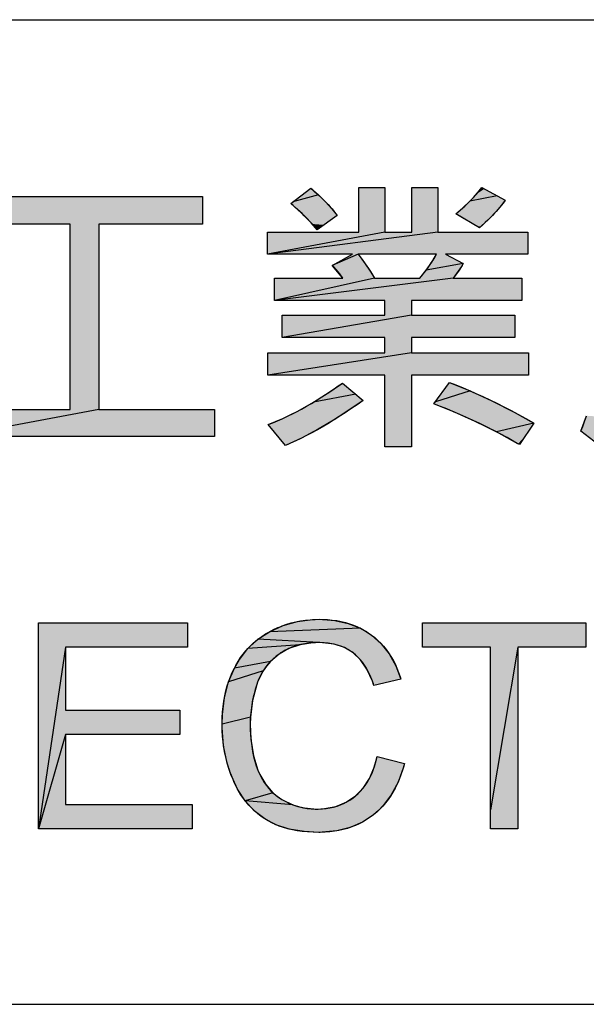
# Model space of a CAD drawing. Extents: x 0 to 841, y 0 to 594.
# Tile 40 of 91: x 665 to 675, y 63 to 80. Entities that reach past the tile are written whole.
import ezdxf

# ---------------------------------------------------------------- set-up
doc = ezdxf.new("R2010")
doc.units = 0
doc.header["$LTSCALE"] = 46.255
doc.header["$MEASUREMENT"] = 0
doc.layers.get('0').update_dxf_attribs({"linetype": 'CONTINUOUS'})

msp = doc.modelspace()

# ---------------------------------------------------------------- linework, layer by layer
at = {"color": 7, "linetype": 'Continuous'}
for p, q in [((601, 80), (826, 80)), ((669.878, 77.092), (670.01, 76.975)), ((672.736, 76.988), (672.832, 77.101)), ((672.832, 77.101), (673.233, 76.885)), ((670.01, 76.975), (669.569, 76.853)), ((670.01, 76.975), (670.131, 76.856)), ((670.131, 76.856), (670.24, 76.737)), ((672.502, 76.751), (672.62, 76.864)), ((672.62, 76.864), (672.736, 76.988)), ((673.092, 76.961), (672.62, 76.864)), ((673.233, 76.885), (673.163, 76.792)), ((669.657, 76.719), (669.533, 76.825)), ((669.779, 76.602), (669.657, 76.719)), ((670.24, 76.737), (670.336, 76.619)), ((672.382, 76.649), (672.502, 76.751)), ((673.074, 76.687), (672.961, 76.568)), ((673.163, 76.792), (673.074, 76.687)), ((669.901, 76.473), (669.779, 76.602)), ((672.526, 76.564), (672.382, 76.649)), ((672.961, 76.568), (672.82, 76.435)), ((671.157, 76.334), (669.131, 75.949)), ((672.07, 76.334), (669.131, 75.949)), ((669.991, 76.369), (669.901, 76.473)), ((672.82, 76.435), (672.79, 76.407)), ((670.694, 75.949), (670.25, 75.758)), ((670.694, 75.949), (670.805, 75.804)), ((671.968, 75.816), (672.047, 75.949)), ((672.204, 75.949), (672.508, 75.788)), ((670.429, 75.536), (670.256, 75.752)), ((670.805, 75.804), (670.917, 75.638)), ((671.76, 75.536), (671.869, 75.674)), ((671.869, 75.674), (671.968, 75.816)), ((672.508, 75.788), (671.869, 75.674)), ((672.48, 75.741), (672.337, 75.536)), ((672.508, 75.788), (672.48, 75.741)), ((670.98, 75.536), (669.254, 75.149)), ((672.337, 75.536), (669.254, 75.149)), ((670.917, 75.638), (670.98, 75.536)), ((671.614, 74.897), (669.384, 74.51)), ((671.614, 74.248), (669.14, 73.86)), ((670.213, 73.58), (670.424, 73.727)), ((670.424, 73.727), (670.781, 73.427)), ((672.269, 73.737), (672.627, 73.591)), ((669.927, 73.398), (670.213, 73.58)), ((670.655, 73.533), (669.927, 73.398)), ((672.627, 73.591), (672.03, 73.403)), ((672.627, 73.591), (672.999, 73.42)), ((669.655, 73.243), (669.927, 73.398)), ((670.629, 73.319), (670.309, 73.109)), ((670.781, 73.427), (670.629, 73.319)), ((672.356, 73.225), (672.002, 73.365)), ((672.999, 73.42), (673.388, 73.223)), ((666.223, 73.268), (663.719, 72.803)), ((669.146, 73.01), (669.395, 73.115)), ((669.395, 73.115), (669.655, 73.243)), ((670.309, 73.109), (670.006, 72.928)), ((672.715, 73.065), (672.356, 73.225)), ((673.388, 73.223), (673.728, 73.035)), ((674.538, 72.896), (674.637, 73.162)), ((673.081, 72.883), (672.715, 73.065)), ((673.728, 73.035), (673.081, 72.883)), ((669.719, 72.776), (669.445, 72.65)), ((670.006, 72.928), (669.719, 72.776)), ((673.453, 72.678), (673.081, 72.883)), ((674.91, 72.607), (674.538, 72.896)), ((673.477, 72.664), (673.453, 72.678)), ((669.165, 69.433), (669.4, 69.539)), ((669.4, 69.539), (669.647, 69.609)), ((669.647, 69.609), (669.91, 69.644)), ((669.91, 69.644), (670.028, 69.647)), ((670.028, 69.647), (670.028, 69.647)), ((670.028, 69.647), (670.292, 69.629)), ((670.292, 69.629), (670.526, 69.577)), ((670.526, 69.577), (670.736, 69.493)), ((671.807, 69.587), (674.626, 69.587)), ((671.807, 69.167), (671.807, 69.587)), ((674.626, 69.587), (674.626, 69.167)), ((668.967, 69.303), (669.165, 69.433)), ((670.736, 69.493), (669.165, 69.433)), ((670.736, 69.493), (670.833, 69.438)), ((670.833, 69.438), (670.925, 69.375)), ((670.925, 69.375), (671.093, 69.226)), ((668.795, 69.144), (668.878, 69.227)), ((669.693, 69.209), (668.795, 69.144)), ((668.878, 69.227), (668.967, 69.303)), ((670.018, 69.245), (668.967, 69.303)), ((669.693, 69.209), (669.501, 69.145)), ((669.913, 69.241), (669.693, 69.209)), ((670.018, 69.245), (669.913, 69.241)), ((670.08, 69.243), (670.018, 69.245)), ((670.283, 69.216), (670.08, 69.243)), ((670.458, 69.158), (670.283, 69.216)), ((671.093, 69.226), (671.233, 69.05)), ((665.65, 69.167), (665.18, 66.029)), ((668.649, 68.956), (668.795, 69.144)), ((669.333, 69.048), (669.181, 68.916)), ((669.501, 69.145), (669.333, 69.048)), ((670.61, 69.067), (670.458, 69.158)), ((670.736, 68.948), (670.61, 69.067)), ((671.233, 69.05), (671.347, 68.844)), ((672.979, 69.167), (671.807, 69.167)), ((672.979, 66.029), (672.979, 69.167)), ((673.449, 69.167), (672.979, 66.356)), ((674.626, 69.167), (673.449, 69.167)), ((673.449, 69.167), (673.449, 66.029)), ((668.561, 68.804), (668.649, 68.956)), ((669.181, 68.916), (668.561, 68.804)), ((669.181, 68.916), (669.116, 68.841)), ((670.846, 68.789), (670.736, 68.948)), ((668.46, 68.565), (668.561, 68.804)), ((669.059, 68.76), (668.46, 68.565)), ((669.059, 68.76), (668.968, 68.58)), ((669.116, 68.841), (669.059, 68.76)), ((670.942, 68.582), (670.846, 68.789)), ((671.347, 68.844), (671.432, 68.611)), ((668.391, 68.3), (668.46, 68.565)), ((668.946, 68.52), (668.873, 68.243)), ((668.968, 68.58), (668.946, 68.52)), ((670.969, 68.502), (670.942, 68.582)), ((671.432, 68.611), (670.969, 68.502)), ((668.354, 68.006), (668.391, 68.3)), ((668.873, 68.243), (668.838, 67.96)), ((668.349, 67.835), (668.354, 68.006)), ((668.838, 67.96), (668.349, 67.835)), ((668.349, 67.776), (668.349, 67.835)), ((668.838, 67.96), (668.834, 67.837)), ((668.834, 67.837), (668.846, 67.575)), ((665.65, 67.66), (665.18, 66.029)), ((668.375, 67.463), (668.349, 67.776)), ((668.846, 67.575), (668.891, 67.292)), ((668.438, 67.166), (668.375, 67.463)), ((668.483, 67.022), (668.438, 67.166)), ((668.891, 67.292), (668.966, 67.045)), ((670.976, 67.105), (671.022, 67.277)), ((671.022, 67.277), (671.494, 67.157)), ((671.494, 67.157), (671.477, 67.095)), ((668.537, 66.881), (668.483, 67.022)), ((668.966, 67.045), (668.998, 66.969)), ((670.891, 66.9), (670.976, 67.105)), ((671.477, 67.095), (671.384, 66.837)), ((668.616, 66.717), (668.537, 66.881)), ((668.998, 66.969), (669.101, 66.794)), ((670.782, 66.734), (670.891, 66.9)), ((671.384, 66.837), (671.267, 66.616)), ((668.748, 66.514), (668.616, 66.717)), ((669.226, 66.652), (668.748, 66.514)), ((669.101, 66.794), (669.226, 66.652)), ((669.226, 66.652), (669.299, 66.592)), ((670.651, 66.599), (670.782, 66.734)), ((669.569, 66.445), (668.748, 66.514)), ((668.904, 66.343), (668.748, 66.514)), ((669.299, 66.592), (669.377, 66.539)), ((669.377, 66.539), (669.569, 66.445)), ((670.313, 66.418), (670.491, 66.491)), ((670.491, 66.491), (670.651, 66.599)), ((671.267, 66.616), (671.127, 66.43)), ((668.992, 66.269), (668.904, 66.343)), ((669.569, 66.445), (669.669, 66.413)), ((669.669, 66.413), (669.772, 66.39)), ((669.772, 66.39), (669.982, 66.371)), ((669.982, 66.371), (670.115, 66.378)), ((670.115, 66.378), (670.313, 66.418)), ((671.047, 66.347), (670.961, 66.273)), ((671.127, 66.43), (671.047, 66.347)), ((669.085, 66.202), (668.992, 66.269)), ((669.278, 66.101), (669.085, 66.202)), ((670.77, 66.146), (670.56, 66.054)), ((670.961, 66.273), (670.77, 66.146)), ((669.503, 66.026), (669.278, 66.101)), ((669.765, 65.981), (669.503, 66.026)), ((670.02, 65.969), (669.765, 65.981)), ((670.074, 65.97), (670.02, 65.969)), ((670.33, 65.995), (670.074, 65.97)), ((670.56, 66.054), (670.33, 65.995)), ((673.449, 66.029), (672.979, 66.029)), ((601, 63), (709, 63)), ((601, 63), (826, 63))]:
    msp.add_line(p, q, dxfattribs=at)
for points in [[(673.636, 73.86), (671.614, 73.86), (671.614, 72.624), (671.157, 72.624), (671.157, 73.86), (669.14, 73.86), (669.14, 74.248), (671.157, 74.248), (671.157, 74.51), (669.384, 74.51), (669.384, 74.897), (671.157, 74.897), (671.157, 75.149), (669.254, 75.149), (669.254, 75.536), (670.429, 75.536), (670.377, 75.61), (670.322, 75.679), (670.264, 75.744), (670.25, 75.758), (670.596, 75.949), (669.131, 75.949), (669.131, 76.334), (670.708, 76.334), (670.708, 77.101), (671.157, 77.101), (671.157, 76.334), (671.62, 76.334), (671.62, 77.101), (672.07, 77.101), (672.07, 76.334), (673.625, 76.334), (673.625, 75.949), (672.204, 75.949)], [(669.533, 76.825), (669.878, 77.092), (669.902, 77.072), (669.945, 77.034), (669.987, 76.996), (670.028, 76.958), (670.067, 76.92), (670.105, 76.883), (670.142, 76.845), (670.177, 76.807), (670.212, 76.769), (670.245, 76.732), (670.276, 76.694), (670.307, 76.656), (670.336, 76.619)], [(672.79, 76.407), (672.382, 76.649), (672.42, 76.68), (672.458, 76.712), (672.496, 76.746), (672.534, 76.78), (672.571, 76.816), (672.609, 76.853), (672.646, 76.891), (672.683, 76.93), (672.72, 76.97), (672.756, 77.011), (672.793, 77.054), (672.829, 77.097), (672.832, 77.101)], [(668.219, 72.803), (663.719, 72.803), (663.719, 73.268), (665.729, 73.268), (665.729, 76.467), (663.94, 76.467), (663.94, 76.948), (668.012, 76.948), (668.012, 76.467), (666.223, 76.467), (666.223, 73.268), (668.219, 73.268), (668.219, 72.803)], [(673.233, 76.885), (673.212, 76.856), (673.19, 76.826), (673.166, 76.795), (673.14, 76.762), (673.111, 76.729), (673.08, 76.694), (673.047, 76.657), (673.011, 76.62), (672.973, 76.58), (672.931, 76.539), (672.887, 76.497), (672.84, 76.453), (672.79, 76.407)], [(670.336, 76.619), (669.991, 76.369), (669.96, 76.406), (669.922, 76.45), (669.883, 76.493), (669.845, 76.535), (669.806, 76.575), (669.767, 76.614), (669.728, 76.652), (669.689, 76.689), (669.65, 76.725), (669.611, 76.759), (669.572, 76.793), (669.533, 76.825)], [(672.047, 75.949), (670.694, 75.949), (670.729, 75.904), (670.765, 75.858), (670.8, 75.81), (670.836, 75.76), (670.872, 75.707), (670.908, 75.652), (670.945, 75.595), (670.98, 75.536)], [(670.98, 75.536), (671.76, 75.536), (671.778, 75.558), (671.796, 75.579), (671.831, 75.623), (671.864, 75.666), (671.897, 75.711), (671.928, 75.756), (671.958, 75.801), (671.988, 75.847), (672.016, 75.894), (672.043, 75.941), (672.047, 75.949)], [(672.508, 75.788), (672.489, 75.757), (672.427, 75.659), (672.377, 75.587), (672.337, 75.536), (673.522, 75.536), (673.522, 75.149), (671.614, 75.149), (671.614, 74.897), (673.399, 74.897), (673.399, 74.51), (671.614, 74.51), (671.614, 74.248), (673.636, 74.248), (673.636, 73.86)], [(669.445, 72.65), (669.146, 73.01), (669.224, 73.041), (669.303, 73.074), (669.384, 73.11), (669.465, 73.148), (669.548, 73.188), (669.632, 73.231), (669.717, 73.277), (669.804, 73.325), (669.892, 73.376), (669.981, 73.43), (670.071, 73.487), (670.163, 73.547), (670.257, 73.61), (670.352, 73.676), (670.424, 73.727)], [(672.002, 73.365), (672.269, 73.737), (672.381, 73.693), (672.495, 73.647), (672.61, 73.598), (672.727, 73.547), (672.845, 73.493), (672.965, 73.437), (673.087, 73.378), (673.21, 73.316), (673.335, 73.251), (673.461, 73.184), (673.59, 73.113), (673.72, 73.04), (673.728, 73.035)], [(670.781, 73.427), (670.676, 73.353), (670.572, 73.281), (670.469, 73.212), (670.368, 73.146), (670.269, 73.083), (670.171, 73.024), (670.075, 72.967), (669.981, 72.914), (669.888, 72.863), (669.796, 72.815), (669.706, 72.77), (669.618, 72.727), (669.531, 72.687), (669.445, 72.65)], [(673.728, 73.035), (673.477, 72.664), (673.383, 72.718), (673.264, 72.785), (673.146, 72.848), (673.029, 72.91), (672.912, 72.969), (672.796, 73.026), (672.681, 73.081), (672.567, 73.134), (672.452, 73.184), (672.339, 73.232), (672.226, 73.279), (672.114, 73.323), (672.002, 73.365)], [(674.91, 72.607), (674.538, 72.896), (674.571, 72.976), (674.603, 73.061), (674.634, 73.152)], [(665.18, 66.029), (665.18, 69.587), (667.752, 69.587), (667.752, 69.167), (665.65, 69.167), (665.65, 68.078), (667.618, 68.078), (667.618, 67.66), (665.65, 67.66), (665.65, 66.449), (667.834, 66.449), (667.834, 66.029), (665.18, 66.029)], [(668.349, 67.83), (668.349, 67.843), (668.351, 67.947), (668.357, 68.047), (668.366, 68.143), (668.379, 68.236), (668.396, 68.326), (668.415, 68.412), (668.438, 68.496), (668.464, 68.577), (668.493, 68.655), (668.525, 68.731), (668.561, 68.804), (668.587, 68.852), (668.627, 68.921), (668.669, 68.986), (668.714, 69.047), (668.761, 69.105), (668.811, 69.161), (668.864, 69.213), (668.891, 69.238), (668.919, 69.263), (668.976, 69.309), (669.036, 69.353), (669.099, 69.394), (669.165, 69.433), (669.238, 69.47), (669.312, 69.504), (669.35, 69.52), (669.387, 69.535), (669.464, 69.561), (669.542, 69.585), (669.621, 69.604), (669.703, 69.62), (669.785, 69.632), (669.87, 69.641), (669.957, 69.646), (670.028, 69.647), (670.079, 69.646), (670.165, 69.642), (670.248, 69.635), (670.327, 69.624), (670.404, 69.609), (670.477, 69.591), (670.548, 69.57), (670.617, 69.546), (670.683, 69.518), (670.747, 69.487), (670.808, 69.453), (670.838, 69.435), (670.868, 69.416), (670.925, 69.375), (670.982, 69.331), (671.035, 69.284), (671.085, 69.234), (671.133, 69.182), (671.178, 69.127), (671.221, 69.069), (671.26, 69.007), (671.297, 68.943), (671.332, 68.876), (671.364, 68.805), (671.393, 68.73), (671.42, 68.652), (671.432, 68.611), (670.969, 68.502), (670.96, 68.532), (670.932, 68.608), (670.902, 68.679), (670.871, 68.744), (670.838, 68.804), (670.804, 68.858), (670.768, 68.908), (670.731, 68.954), (670.692, 68.996), (670.652, 69.033), (670.61, 69.067), (670.587, 69.084), (670.564, 69.099), (670.517, 69.128), (670.467, 69.154), (670.414, 69.176), (670.359, 69.196), (670.301, 69.212), (670.24, 69.225), (670.176, 69.235), (670.108, 69.242), (670.037, 69.244), (670.018, 69.245), (669.958, 69.243), (669.882, 69.239), (669.809, 69.231), (669.74, 69.219), (669.674, 69.204), (669.61, 69.186), (669.55, 69.165), (669.492, 69.14), (669.437, 69.113), (669.384, 69.082), (669.358, 69.066), (669.333, 69.048), (669.281, 69.009), (669.232, 68.967), (669.187, 68.923), (669.145, 68.877), (669.106, 68.828), (669.07, 68.777), (669.037, 68.723), (669.006, 68.667), (668.979, 68.608), (668.955, 68.546), (668.946, 68.52), (668.919, 68.433), (668.895, 68.346), (668.885, 68.302), (668.876, 68.258), (668.86, 68.169), (668.848, 68.079), (668.839, 67.989), (668.835, 67.898), (668.834, 67.837), (668.835, 67.752), (668.84, 67.649), (668.849, 67.55), (668.86, 67.456), (668.875, 67.366), (668.893, 67.281), (668.915, 67.199), (668.939, 67.12), (668.966, 67.045), (668.983, 67.004), (669.011, 66.942), (669.043, 66.884), (669.076, 66.83)], [(671.494, 67.157), (671.487, 67.134), (671.462, 67.045), (671.433, 66.96), (671.403, 66.88), (671.369, 66.803), (671.333, 66.731), (671.295, 66.662), (671.255, 66.596), (671.212, 66.535), (671.166, 66.476), (671.119, 66.421), (671.069, 66.368), (671.016, 66.319), (670.961, 66.273), (670.903, 66.229), (670.842, 66.189), (670.78, 66.152), (670.716, 66.118), (670.65, 66.088), (670.582, 66.062), (670.512, 66.038), (670.44, 66.018), (670.365, 66.001), (670.287, 65.988), (670.207, 65.978), (670.124, 65.972), (670.038, 65.969), (670.02, 65.969), (670.019, 65.969), (669.918, 65.971), (669.822, 65.976), (669.73, 65.985), (669.643, 65.998), (669.561, 66.013), (669.482, 66.032), (669.407, 66.053), (669.336, 66.077), (669.269, 66.105), (669.204, 66.134), (669.143, 66.167), (669.085, 66.202), (669.025, 66.244), (668.968, 66.288), (668.913, 66.335), (668.861, 66.386), (668.811, 66.439), (668.763, 66.495), (668.718, 66.555), (668.674, 66.619), (668.634, 66.685), (668.595, 66.756), (668.559, 66.83), (668.537, 66.881), (668.501, 66.97), (668.47, 67.06), (668.455, 67.105), (668.442, 67.151), (668.417, 67.243), (668.397, 67.337), (668.38, 67.433), (668.366, 67.529), (668.357, 67.628), (668.351, 67.728), (668.349, 67.83)], [(669.076, 66.83), (669.112, 66.779), (669.15, 66.731), (669.191, 66.687), (669.234, 66.645), (669.279, 66.607), (669.327, 66.571), (669.377, 66.539), (669.438, 66.505), (669.499, 66.475), (669.56, 66.449), (669.623, 66.427), (669.655, 66.417), (669.686, 66.408), (669.751, 66.394), (669.817, 66.383), (669.884, 66.375), (669.952, 66.372), (669.982, 66.371), (670.008, 66.372), (670.078, 66.375), (670.145, 66.382), (670.21, 66.392), (670.272, 66.406), (670.332, 66.423), (670.389, 66.444), (670.445, 66.468), (670.473, 66.482), (670.499, 66.496), (670.552, 66.527), (670.602, 66.561), (670.651, 66.599), (670.695, 66.638), (670.737, 66.681), (670.777, 66.726), (670.814, 66.775), (670.849, 66.828), (670.882, 66.884), (670.912, 66.944), (670.941, 67.008), (670.967, 67.076), (670.99, 67.15), (671.011, 67.228), (671.022, 67.277)]]:
    msp.add_lwpolyline(points, dxfattribs=at)
for points in [[(670.01, 76.975), (669.569, 76.853), (669.878, 77.092), (669.757, 76.998)], [(670.708, 76.334), (670.708, 77.101), (671.157, 77.101)], [(671.157, 77.101), (671.157, 76.334), (670.708, 76.334)], [(671.62, 76.334), (671.62, 77.101), (672.07, 77.101)], [(672.07, 77.101), (672.07, 76.334), (671.62, 76.334)], [(672.736, 76.988), (672.832, 77.101), (672.874, 77.079)], [(672.874, 77.079), (673.092, 76.961), (672.736, 76.988)], [(663.94, 76.467), (663.94, 76.948), (668.012, 76.948)], [(663.94, 76.467), (668.012, 76.948), (665.729, 76.467)], [(665.729, 76.467), (668.012, 76.948), (666.223, 76.467)], [(668.012, 76.948), (668.012, 76.467), (666.223, 76.467)], [(669.569, 76.853), (670.131, 76.856), (669.533, 76.825)], [(670.131, 76.856), (670.24, 76.737), (669.533, 76.825)], [(669.569, 76.853), (670.01, 76.975), (670.131, 76.856)], [(672.502, 76.751), (672.62, 76.864), (673.163, 76.792)], [(672.62, 76.864), (672.736, 76.988), (673.092, 76.961)], [(672.62, 76.864), (673.092, 76.961), (673.233, 76.885)], [(673.233, 76.885), (673.163, 76.792), (672.62, 76.864)], [(669.657, 76.719), (669.533, 76.825), (670.24, 76.737)], [(670.24, 76.737), (670.336, 76.619), (669.657, 76.719)], [(669.779, 76.602), (669.657, 76.719), (670.336, 76.619)], [(672.382, 76.649), (672.502, 76.751), (673.074, 76.687)], [(673.074, 76.687), (672.961, 76.568), (672.382, 76.649)], [(673.163, 76.792), (673.074, 76.687), (672.502, 76.751)], [(670.336, 76.619), (670.3, 76.593), (669.779, 76.602)], [(669.901, 76.473), (669.779, 76.602), (670.3, 76.593)], [(670.3, 76.593), (670.112, 76.457), (669.901, 76.473)], [(672.526, 76.564), (672.382, 76.649), (672.961, 76.568)], [(672.961, 76.568), (672.82, 76.435), (672.526, 76.564)], [(672.747, 76.432), (672.526, 76.564), (672.82, 76.435)], [(665.729, 73.268), (665.729, 76.467), (666.223, 76.467)], [(666.223, 76.467), (666.223, 73.268), (665.729, 73.268)], [(671.157, 76.334), (669.131, 75.949), (670.708, 76.334)], [(669.131, 75.949), (669.131, 76.334), (670.708, 76.334)], [(672.07, 76.334), (669.131, 75.949), (671.62, 76.334)], [(669.131, 75.949), (671.157, 76.334), (671.62, 76.334)], [(669.131, 75.949), (672.07, 76.334), (673.625, 76.334)], [(669.131, 75.949), (673.625, 76.334), (670.596, 75.949)], [(669.991, 76.369), (669.901, 76.473), (670.112, 76.457)], [(670.596, 75.949), (673.625, 76.334), (670.694, 75.949)], [(670.694, 75.949), (673.625, 76.334), (671.17, 75.949)], [(671.17, 75.949), (673.625, 76.334), (671.907, 75.949)], [(671.907, 75.949), (673.625, 76.334), (672.047, 75.949)], [(672.047, 75.949), (673.625, 76.334), (672.204, 75.949)], [(673.625, 76.334), (673.625, 75.949), (672.204, 75.949)], [(672.82, 76.435), (672.79, 76.407), (672.747, 76.432)], [(670.25, 75.758), (670.596, 75.949), (670.694, 75.949)], [(670.25, 75.758), (670.694, 75.949), (670.805, 75.804)], [(671.968, 75.816), (672.047, 75.949), (672.204, 75.949)], [(672.204, 75.949), (672.508, 75.788), (671.968, 75.816)], [(670.25, 75.758), (670.805, 75.804), (670.256, 75.752)], [(670.805, 75.804), (670.917, 75.638), (670.256, 75.752)], [(670.429, 75.536), (670.256, 75.752), (670.917, 75.638)], [(671.869, 75.674), (672.48, 75.741), (671.76, 75.536)], [(672.48, 75.741), (672.337, 75.536), (671.76, 75.536)], [(671.869, 75.674), (671.968, 75.816), (672.508, 75.788)], [(671.869, 75.674), (672.508, 75.788), (672.48, 75.741)], [(670.98, 75.536), (669.254, 75.149), (670.429, 75.536)], [(669.254, 75.149), (669.254, 75.536), (670.429, 75.536)], [(672.337, 75.536), (669.254, 75.149), (671.76, 75.536)], [(671.76, 75.536), (669.254, 75.149), (671.486, 75.536)], [(671.486, 75.536), (669.254, 75.149), (671.062, 75.536)], [(669.254, 75.149), (670.98, 75.536), (671.062, 75.536)], [(669.254, 75.149), (672.337, 75.536), (673.522, 75.536)], [(669.254, 75.149), (673.522, 75.536), (671.157, 75.149)], [(670.917, 75.638), (670.98, 75.536), (670.429, 75.536)], [(671.157, 75.149), (673.522, 75.536), (671.614, 75.149)], [(673.522, 75.536), (673.522, 75.149), (671.614, 75.149)], [(671.157, 74.897), (671.157, 75.149), (671.614, 75.149)], [(671.614, 75.149), (671.614, 74.897), (671.157, 74.897)], [(671.614, 74.897), (669.384, 74.51), (671.157, 74.897)], [(669.384, 74.51), (669.384, 74.897), (671.157, 74.897)], [(669.384, 74.51), (671.614, 74.897), (673.399, 74.897)], [(669.384, 74.51), (673.399, 74.897), (671.157, 74.51)], [(671.157, 74.51), (673.399, 74.897), (671.614, 74.51)], [(673.399, 74.897), (673.399, 74.51), (671.614, 74.51)], [(671.157, 74.248), (671.157, 74.51), (671.614, 74.51)], [(671.614, 74.51), (671.614, 74.248), (671.157, 74.248)], [(671.614, 74.248), (669.14, 73.86), (671.157, 74.248)], [(669.14, 73.86), (669.14, 74.248), (671.157, 74.248)], [(669.14, 73.86), (671.614, 74.248), (673.636, 74.248)], [(669.14, 73.86), (673.636, 74.248), (671.157, 73.86)], [(671.157, 73.86), (673.636, 74.248), (671.614, 73.86)], [(673.636, 74.248), (673.636, 73.86), (671.614, 73.86)], [(671.157, 72.624), (671.157, 73.86), (671.614, 73.86)], [(671.614, 73.86), (671.614, 72.624), (671.157, 72.624)], [(670.213, 73.58), (670.424, 73.727), (670.461, 73.696)], [(670.461, 73.696), (670.655, 73.533), (670.213, 73.58)], [(672.627, 73.591), (672.03, 73.403), (672.269, 73.737), (672.175, 73.606)], [(669.927, 73.398), (670.213, 73.58), (670.655, 73.533)], [(669.927, 73.398), (670.655, 73.533), (670.781, 73.427)], [(672.03, 73.403), (672.627, 73.591), (672.999, 73.42)], [(669.655, 73.243), (670.629, 73.319), (669.395, 73.115)], [(670.629, 73.319), (670.309, 73.109), (669.395, 73.115)], [(669.655, 73.243), (669.927, 73.398), (670.629, 73.319)], [(670.781, 73.427), (670.629, 73.319), (669.927, 73.398)], [(672.03, 73.403), (672.999, 73.42), (672.002, 73.365)], [(672.002, 73.365), (672.999, 73.42), (672.356, 73.225)], [(672.999, 73.42), (673.388, 73.223), (672.356, 73.225)], [(666.223, 73.268), (663.719, 72.803), (665.729, 73.268)], [(663.719, 72.803), (663.719, 73.268), (665.729, 73.268)], [(668.219, 72.803), (663.719, 72.803), (668.219, 73.268), (666.223, 73.268)], [(669.146, 73.01), (669.395, 73.115), (670.309, 73.109)], [(670.309, 73.109), (670.006, 72.928), (669.146, 73.01)], [(672.715, 73.065), (672.356, 73.225), (673.388, 73.223)], [(673.388, 73.223), (673.728, 73.035), (672.715, 73.065)], [(674.538, 72.896), (674.637, 73.162), (675.095, 73.129)], [(675.095, 73.129), (675.007, 72.828), (674.538, 72.896)], [(669.251, 72.883), (669.146, 73.01), (670.006, 72.928)], [(673.081, 72.883), (672.715, 73.065), (673.728, 73.035)], [(673.081, 72.883), (673.728, 73.035), (673.702, 72.996)], [(673.702, 72.996), (673.565, 72.795), (673.081, 72.883)], [(670.006, 72.928), (669.719, 72.776), (669.251, 72.883)], [(669.414, 72.687), (669.251, 72.883), (669.719, 72.776)], [(669.719, 72.776), (669.445, 72.65), (669.414, 72.687)], [(673.453, 72.678), (673.081, 72.883), (673.565, 72.795)], [(673.565, 72.795), (673.477, 72.664), (673.453, 72.678)], [(674.91, 72.607), (674.538, 72.896), (675.007, 72.828)], [(667.752, 69.587), (665.65, 69.167), (665.18, 69.587)], [(665.18, 66.029), (665.18, 69.587), (665.65, 69.167)], [(667.752, 69.587), (667.752, 69.167), (665.65, 69.167)], [(669.165, 69.433), (669.4, 69.539), (670.736, 69.493)], [(669.4, 69.539), (669.647, 69.609), (670.526, 69.577)], [(670.526, 69.577), (670.736, 69.493), (669.4, 69.539)], [(669.647, 69.609), (669.91, 69.644), (670.292, 69.629)], [(670.292, 69.629), (670.526, 69.577), (669.647, 69.609)], [(669.91, 69.644), (670.028, 69.647), (670.028, 69.647)], [(670.028, 69.647), (670.292, 69.629), (669.91, 69.644)], [(674.626, 69.543), (671.807, 69.21), (674.626, 69.587)], [(674.626, 69.587), (671.807, 69.21), (672.1, 69.587)], [(671.807, 69.21), (671.807, 69.587), (672.1, 69.587)], [(671.807, 69.21), (674.626, 69.543), (671.807, 69.167)], [(671.807, 69.167), (674.626, 69.543), (672.857, 69.167)], [(672.857, 69.167), (674.626, 69.543), (672.979, 69.167)], [(672.979, 69.167), (674.626, 69.543), (673.449, 69.167)], [(673.449, 69.167), (674.626, 69.543), (674.504, 69.167)], [(674.626, 69.543), (674.626, 69.167), (674.504, 69.167)], [(668.967, 69.303), (669.165, 69.433), (670.925, 69.375)], [(668.967, 69.303), (670.925, 69.375), (670.018, 69.245)], [(669.165, 69.433), (670.736, 69.493), (670.833, 69.438)], [(670.833, 69.438), (670.925, 69.375), (669.165, 69.433)], [(670.018, 69.245), (670.925, 69.375), (670.08, 69.243)], [(670.925, 69.375), (671.093, 69.226), (670.08, 69.243)], [(668.795, 69.144), (668.878, 69.227), (669.693, 69.209)], [(668.795, 69.144), (669.693, 69.209), (669.501, 69.145)], [(668.878, 69.227), (668.967, 69.303), (670.018, 69.245)], [(669.913, 69.241), (668.878, 69.227), (670.018, 69.245)], [(669.913, 69.241), (669.693, 69.209), (668.878, 69.227)], [(670.283, 69.216), (670.08, 69.243), (671.093, 69.226)], [(670.283, 69.216), (671.093, 69.226), (670.458, 69.158)], [(670.458, 69.158), (671.093, 69.226), (670.61, 69.067)], [(671.093, 69.226), (671.233, 69.05), (670.61, 69.067)], [(665.18, 66.029), (665.65, 69.167), (665.65, 68.078)], [(668.649, 68.956), (668.795, 69.144), (669.333, 69.048)], [(669.333, 69.048), (669.181, 68.916), (668.649, 68.956)], [(669.501, 69.145), (669.333, 69.048), (668.795, 69.144)], [(670.736, 68.948), (670.61, 69.067), (671.233, 69.05)], [(671.233, 69.05), (671.347, 68.844), (670.736, 68.948)], [(672.979, 66.356), (672.979, 69.167), (673.449, 69.167)], [(672.979, 66.356), (673.449, 69.167), (673.449, 68.84)], [(668.561, 68.804), (668.649, 68.956), (669.181, 68.916)], [(668.561, 68.804), (669.181, 68.916), (669.116, 68.841)], [(670.846, 68.789), (670.736, 68.948), (671.347, 68.844)], [(668.46, 68.565), (668.561, 68.804), (669.059, 68.76)], [(668.46, 68.565), (669.059, 68.76), (668.968, 68.58)], [(669.116, 68.841), (669.059, 68.76), (668.561, 68.804)], [(671.347, 68.844), (671.432, 68.611), (670.846, 68.789)], [(670.942, 68.582), (670.846, 68.789), (671.432, 68.611)], [(672.979, 66.356), (673.449, 68.84), (672.979, 66.029)], [(672.979, 66.029), (673.449, 68.84), (673.4, 66.029)], [(673.449, 68.84), (673.449, 66.029), (673.4, 66.029)], [(668.391, 68.3), (668.46, 68.565), (668.946, 68.52)], [(668.946, 68.52), (668.873, 68.243), (668.391, 68.3)], [(668.968, 68.58), (668.946, 68.52), (668.46, 68.565)], [(671.432, 68.611), (670.969, 68.502), (670.942, 68.582)], [(668.354, 68.006), (668.391, 68.3), (668.873, 68.243)], [(668.873, 68.243), (668.838, 67.96), (668.354, 68.006)], [(665.65, 67.66), (665.18, 66.029), (665.65, 68.078)], [(667.618, 68.078), (667.618, 67.66), (665.65, 67.66)], [(667.618, 68.078), (665.65, 67.66), (665.65, 68.078)], [(668.349, 67.835), (668.354, 68.006), (668.838, 67.96)], [(668.349, 67.835), (668.838, 67.96), (668.834, 67.837)], [(668.349, 67.835), (668.834, 67.837), (668.349, 67.776)], [(668.834, 67.837), (668.846, 67.575), (668.349, 67.776)], [(665.18, 66.029), (665.65, 67.66), (665.65, 66.449)], [(668.375, 67.463), (668.349, 67.776), (668.846, 67.575)], [(668.846, 67.575), (668.891, 67.292), (668.375, 67.463)], [(668.438, 67.166), (668.375, 67.463), (668.891, 67.292)], [(668.891, 67.292), (668.966, 67.045), (668.438, 67.166)], [(668.483, 67.022), (668.438, 67.166), (668.966, 67.045)], [(670.976, 67.105), (671.022, 67.277), (671.494, 67.157)], [(671.494, 67.157), (671.477, 67.095), (670.976, 67.105)], [(668.966, 67.045), (668.998, 66.969), (668.483, 67.022)], [(668.537, 66.881), (668.483, 67.022), (668.998, 66.969)], [(670.891, 66.9), (670.976, 67.105), (671.477, 67.095)], [(671.477, 67.095), (671.384, 66.837), (670.891, 66.9)], [(668.998, 66.969), (669.101, 66.794), (668.537, 66.881)], [(668.616, 66.717), (668.537, 66.881), (669.101, 66.794)], [(670.782, 66.734), (670.891, 66.9), (671.384, 66.837)], [(671.384, 66.837), (671.267, 66.616), (670.782, 66.734)], [(669.101, 66.794), (669.226, 66.652), (668.616, 66.717)], [(668.748, 66.514), (668.616, 66.717), (669.226, 66.652)], [(668.748, 66.514), (669.226, 66.652), (669.299, 66.592)], [(670.651, 66.599), (670.782, 66.734), (671.267, 66.616)], [(669.377, 66.539), (668.748, 66.514), (669.299, 66.592)], [(669.377, 66.539), (669.569, 66.445), (668.748, 66.514)], [(668.904, 66.343), (668.748, 66.514), (669.569, 66.445)], [(670.313, 66.418), (670.491, 66.491), (671.127, 66.43)], [(670.651, 66.599), (671.267, 66.616), (670.491, 66.491)], [(671.267, 66.616), (671.127, 66.43), (670.491, 66.491)], [(667.834, 66.449), (665.18, 66.029), (665.65, 66.449)], [(667.834, 66.449), (667.834, 66.029), (665.18, 66.029)], [(669.669, 66.413), (668.904, 66.343), (669.569, 66.445)], [(669.772, 66.39), (668.904, 66.343), (669.669, 66.413)], [(669.982, 66.371), (668.904, 66.343), (669.772, 66.39)], [(671.047, 66.347), (668.904, 66.343), (669.982, 66.371)], [(671.047, 66.347), (670.961, 66.273), (668.904, 66.343)], [(668.992, 66.269), (668.904, 66.343), (670.961, 66.273)], [(670.115, 66.378), (671.127, 66.43), (669.982, 66.371)], [(671.127, 66.43), (671.047, 66.347), (669.982, 66.371)], [(670.313, 66.418), (671.127, 66.43), (670.115, 66.378)], [(668.992, 66.269), (670.961, 66.273), (669.085, 66.202)], [(670.961, 66.273), (670.77, 66.146), (669.085, 66.202)], [(669.278, 66.101), (669.085, 66.202), (670.77, 66.146)], [(670.77, 66.146), (670.56, 66.054), (669.278, 66.101)], [(669.503, 66.026), (669.278, 66.101), (670.56, 66.054)], [(670.56, 66.054), (670.33, 65.995), (669.503, 66.026)], [(669.765, 65.981), (669.503, 66.026), (670.33, 65.995)], [(670.33, 65.995), (670.074, 65.97), (669.765, 65.981)], [(670.02, 65.969), (669.765, 65.981), (670.074, 65.97)]]:
    msp.add_solid(points, dxfattribs=at)

doc.saveas('drawing.dxf')
